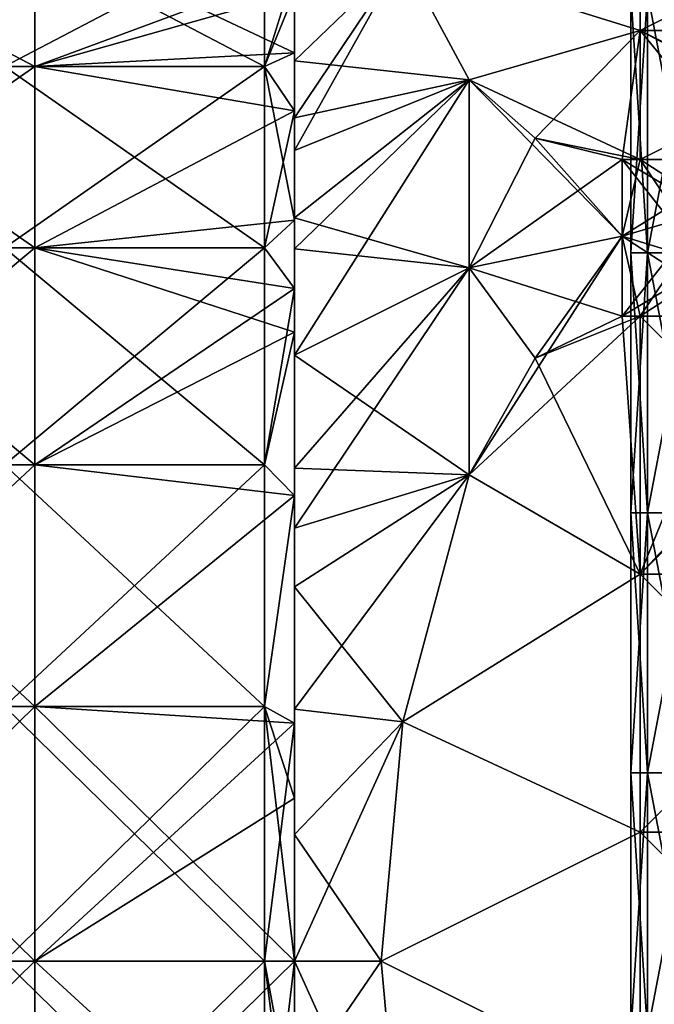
# Model space of a CAD drawing. Header units: millimetres. Extents: x -71 to 126, y -35 to 75.
# Tile 61 of 178: x -32.88 to -25.54, y -0.5 to 10.88. Entities that reach past the tile are written whole.
import ezdxf

# ---------------------------------------------------------------- set-up
doc = ezdxf.new("R2010")
doc.units = ezdxf.units.MM
doc.header["$LTSCALE"] = 52.536866
for name, color, linetype in [('356', 7, 'CONTINUOUS'), ('360', 7, 'CONTINUOUS'), ('361', 7, 'CONTINUOUS'), ('362', 7, 'CONTINUOUS'), ('363', 7, 'CONTINUOUS'), ('364', 7, 'CONTINUOUS'), ('366', 7, 'CONTINUOUS'), ('368', 7, 'CONTINUOUS'), ('369', 7, 'CONTINUOUS'), ('371', 7, 'CONTINUOUS'), ('372', 7, 'CONTINUOUS'), ('391', 7, 'CONTINUOUS'), ('392', 7, 'CONTINUOUS'), ('393', 7, 'CONTINUOUS'), ('397', 7, 'CONTINUOUS'), ('398', 7, 'CONTINUOUS'), ('399', 7, 'CONTINUOUS'), ('400', 7, 'CONTINUOUS'), ('401', 7, 'CONTINUOUS'), ('403', 7, 'CONTINUOUS'), ('405', 7, 'CONTINUOUS'), ('406', 7, 'CONTINUOUS'), ('6', 7, 'CONTINUOUS')]:
    doc.layers.add(name, color=color, linetype=linetype)

msp = doc.modelspace()

# ---------------------------------------------------------------- linework, layer by layer
at = {"layer": '356', "linetype": 'Continuous'}
for points in [[(-29.7, 10.494, -83.041), (-29.7, 11.45, -81.608), (-29.7, 11.47, -83.027), (-29.7, 10.494, -83.041)], [(-29.7, 10.494, -83.041), (-29.7, 11.47, -83.027), (-29.7, 11.326, -83.229), (-29.7, 10.494, -83.041)], [(-29.7, 10.494, -83.041), (-29.7, 11.326, -83.229), (-29.7, 10.404, -84.367), (-29.7, 10.494, -83.041)], [(-29.7, 11.187, -67.956), (-29.7, 9.826, -66.156), (-29.7, 11.326, -66.771), (-29.7, 11.187, -67.956)], [(-29.7, 9.826, -66.156), (-29.7, 9.745, -64.949), (-29.7, 11.326, -66.771), (-29.7, 9.826, -66.156)], [(-29.7, 9.826, -83.844), (-29.7, 10.494, -83.041), (-29.7, 10.404, -84.367), (-29.7, 9.826, -83.844)], [(-29.7, 9.367, -85.404), (-29.7, 9.826, -83.844), (-29.7, 10.404, -84.367), (-29.7, 9.367, -85.404)], [(-29.7, 7.773, -85.694), (-29.7, 9.826, -83.844), (-29.7, 8.589, -86.055), (-29.7, 7.773, -85.694)], [(-29.7, 8.589, -86.055), (-29.7, 9.826, -83.844), (-29.7, 9.367, -85.404), (-29.7, 8.589, -86.055)], [(-29.7, 9.826, -66.156), (-29.7, 8.561, -64.926), (-29.7, 9.745, -64.949), (-29.7, 9.826, -66.156)], [(-29.7, 9.745, -64.949), (-29.7, 8.561, -64.926), (-29.7, 9.367, -64.596), (-29.7, 9.745, -64.949)], [(-29.7, 9.367, -64.596), (-29.7, 8.561, -64.926), (-29.7, 8.229, -63.674), (-29.7, 9.367, -64.596)], [(-29.7, 7.267, -86.043), (-29.7, 7.773, -85.694), (-29.7, 8.589, -86.055), (-29.7, 7.267, -86.043)], [(-29.7, 7.267, -86.043), (-29.7, 8.589, -86.055), (-29.7, 7, -87.124), (-29.7, 7.267, -86.043)], [(-29.7, 8.561, -64.926), (-29.7, 7.773, -64.306), (-29.7, 8.229, -63.674), (-29.7, 8.561, -64.926)], [(-29.7, 7.773, -64.306), (-29.7, 7, -62.876), (-29.7, 8.229, -63.674), (-29.7, 7.773, -64.306)], [(-29.7, 7.773, -64.306), (-29.7, 5.379, -62.923), (-29.7, 7, -62.876), (-29.7, 7.773, -64.306)], [(-29.7, 5.379, -87.077), (-29.7, 7.267, -86.043), (-29.7, 5.695, -87.789), (-29.7, 5.379, -87.077)], [(-29.7, 7.267, -86.043), (-29.7, 7, -87.124), (-29.7, 5.695, -87.789), (-29.7, 7.267, -86.043)], [(-29.7, 5.379, -62.923), (-29.7, 5.002, -61.924), (-29.7, 7, -62.876), (-29.7, 5.379, -62.923)], [(-29.7, 4.326, -88.315), (-29.7, 5.379, -87.077), (-29.7, 5.695, -87.789), (-29.7, 4.326, -88.315)], [(-29.7, 2.75, -87.931), (-29.7, 5.379, -87.077), (-29.7, 2.911, -88.694), (-29.7, 2.75, -87.931)], [(-29.7, 2.911, -88.694), (-29.7, 5.379, -87.077), (-29.7, 4.326, -88.315), (-29.7, 2.911, -88.694)], [(-29.7, 5.379, -62.923), (-29.7, 2.75, -62.069), (-29.7, 5.002, -61.924), (-29.7, 5.379, -62.923)], [(-29.7, 2.75, -62.069), (-29.7, 3.424, -61.976), (-29.7, 5.002, -61.924), (-29.7, 2.75, -62.069)], [(-29.7, 5.002, -61.924), (-29.7, 3.424, -61.976), (-29.7, 4.326, -61.685), (-29.7, 5.002, -61.924)], [(-29.7, 4.326, -61.685), (-29.7, 3.424, -61.976), (-29.7, 2.911, -61.306), (-29.7, 4.326, -61.685)], [(-29.7, 2.75, -62.069), (-29.7, 1.882, -61.915), (-29.7, 3.424, -61.976), (-29.7, 2.75, -62.069)], [(-29.7, 3.424, -61.976), (-29.7, 1.882, -61.915), (-29.7, 2.911, -61.306), (-29.7, 3.424, -61.976)], [(-29.7, 1.464, -88.923), (-29.7, 2.75, -87.931), (-29.7, 2.911, -88.694), (-29.7, 1.464, -88.923)], [(-29.7, 2.911, -61.306), (-29.7, 1.882, -61.915), (-29.7, 1.464, -61.077), (-29.7, 2.911, -61.306)], [(-29.7, 0, -88.221), (-29.7, 2.75, -87.931), (-29.7, 0, -89), (-29.7, 0, -88.221)], [(-29.7, 0, -89), (-29.7, 2.75, -87.931), (-29.7, 1.464, -88.923), (-29.7, 0, -89)], [(-29.7, 1.882, -61.915), (-29.7, 0, -61.779), (-29.7, 1.464, -61.077), (-29.7, 1.882, -61.915)], [(-29.7, 1.464, -61.077), (-29.7, 0, -61.779), (-29.7, 0, -61), (-29.7, 1.464, -61.077)], [(-29.7, 0, -61.779), (-29.7, -1.882, -61.915), (-29.7, 0, -61), (-29.7, 0, -61.779)], [(-29.7, -2.75, -87.931), (-29.7, 0, -88.221), (-29.7, -1.464, -88.923), (-29.7, -2.75, -87.931)], [(-29.7, -1.464, -88.923), (-29.7, 0, -88.221), (-29.7, 0, -89), (-29.7, -1.464, -88.923)], [(-29.7, 0, -61), (-29.7, -1.882, -61.915), (-29.7, -1.464, -61.077), (-29.7, 0, -61)]]:
    msp.add_3dface(points, dxfattribs=at)
at = {"layer": '360', "linetype": 'Continuous'}
for points in [[(-25.914, 7.454, -90), (-25.706, 4.472, -90), (-26.92, 6.967, -90), (-25.914, 7.454, -90)], [(-25.706, 7.454, -90), (-25.706, 4.472, -90), (-25.914, 7.454, -90), (-25.706, 7.454, -90)], [(-24.489, 7.454, -90), (-22.703, 4.472, -90), (-25.706, 7.454, -90), (-24.489, 7.454, -90)], [(-25.706, 7.454, -90), (-22.703, 4.472, -90), (-25.706, 4.472, -90), (-25.706, 7.454, -90)], [(-26.92, 6.967, -90), (-25.706, 4.472, -90), (-27.682, 5.619, -90), (-26.92, 6.967, -90)], [(-27.682, 5.619, -90), (-25.706, 4.472, -90), (-28.448, 2.764, -90), (-27.682, 5.619, -90)], [(-25.706, 4.472, -90), (-25.706, 1.491, -90), (-28.448, 2.764, -90), (-25.706, 4.472, -90)], [(-22.703, 4.472, -90), (-22.703, 1.491, -90), (-25.706, 4.472, -90), (-22.703, 4.472, -90)], [(-25.706, 4.472, -90), (-22.703, 1.491, -90), (-25.706, 1.491, -90), (-25.706, 4.472, -90)], [(-28.448, 2.764, -90), (-25.706, 1.491, -90), (-28.7, 0, -90), (-28.448, 2.764, -90)], [(-25.706, 1.491, -90), (-25.706, -1.491, -90), (-28.7, 0, -90), (-25.706, 1.491, -90)], [(-22.703, 1.491, -90), (-22.703, -1.491, -90), (-25.706, 1.491, -90), (-22.703, 1.491, -90)], [(-25.706, 1.491, -90), (-22.703, -1.491, -90), (-25.706, -1.491, -90), (-25.706, 1.491, -90)], [(-28.7, 0, -90), (-25.706, -1.491, -90), (-28.448, -2.764, -90), (-28.7, 0, -90)]]:
    msp.add_3dface(points, dxfattribs=at)
at = {"layer": '361', "linetype": 'Continuous'}
for points in [[(-25.706, 12.245, -83.791), (-25.706, 10.754, -86.373), (-28.448, 11.608, -84.894), (-25.706, 12.245, -83.791)], [(-22.703, 12.245, -83.791), (-22.703, 10.754, -86.373), (-25.706, 12.245, -83.791), (-22.703, 12.245, -83.791)], [(-25.706, 12.245, -83.791), (-22.703, 10.754, -86.373), (-25.706, 10.754, -86.373), (-25.706, 12.245, -83.791)], [(-28.448, 11.608, -84.894), (-25.706, 10.754, -86.373), (-27.682, 10.181, -87.366), (-28.448, 11.608, -84.894)], [(-25.706, 10.754, -86.373), (-25.706, 9.263, -88.955), (-27.682, 10.181, -87.366), (-25.706, 10.754, -86.373)], [(-22.703, 10.754, -86.373), (-22.703, 9.263, -88.955), (-25.706, 10.754, -86.373), (-22.703, 10.754, -86.373)], [(-25.706, 10.754, -86.373), (-22.703, 9.263, -88.955), (-24.489, 9.263, -88.955), (-25.706, 10.754, -86.373)], [(-25.706, 9.263, -88.955), (-25.706, 10.754, -86.373), (-24.489, 9.263, -88.955), (-25.706, 9.263, -88.955)], [(-27.682, 10.181, -87.366), (-25.706, 9.263, -88.955), (-26.92, 9.507, -88.533), (-27.682, 10.181, -87.366)], [(-26.92, 9.507, -88.533), (-25.706, 9.263, -88.955), (-25.914, 9.263, -88.955), (-26.92, 9.507, -88.533)]]:
    msp.add_3dface(points, dxfattribs=at)
at = {"layer": '362', "linetype": 'Continuous'}
for points in [[(-25.706, 10.754, -63.627), (-25.706, 12.245, -66.209), (-28.448, 11.609, -65.107), (-25.706, 10.754, -63.627)], [(-22.703, 10.754, -63.627), (-22.703, 12.245, -66.209), (-25.706, 10.754, -63.627), (-22.703, 10.754, -63.627)], [(-25.706, 10.754, -63.627), (-22.703, 12.245, -66.209), (-25.706, 12.245, -66.209), (-25.706, 10.754, -63.627)], [(-27.682, 10.181, -62.634), (-25.706, 10.754, -63.627), (-28.448, 11.609, -65.107), (-27.682, 10.181, -62.634)], [(-26.92, 9.507, -61.467), (-25.706, 10.754, -63.627), (-27.682, 10.181, -62.634), (-26.92, 9.507, -61.467)], [(-25.914, 9.263, -61.045), (-25.706, 10.754, -63.627), (-26.92, 9.507, -61.467), (-25.914, 9.263, -61.045)], [(-25.706, 9.263, -61.045), (-25.706, 10.754, -63.627), (-25.914, 9.263, -61.045), (-25.706, 9.263, -61.045)], [(-24.489, 9.263, -61.045), (-22.703, 10.754, -63.627), (-25.706, 9.263, -61.045), (-24.489, 9.263, -61.045)], [(-25.706, 9.263, -61.045), (-22.703, 10.754, -63.627), (-25.706, 10.754, -63.627), (-25.706, 9.263, -61.045)]]:
    msp.add_3dface(points, dxfattribs=at)
at = {"layer": '363', "linetype": 'Continuous'}
for points in [[(-25.706, 4.472, -60), (-25.706, 7.454, -60), (-27.682, 5.619, -60), (-25.706, 4.472, -60)], [(-27.682, 5.619, -60), (-25.706, 7.454, -60), (-26.92, 6.967, -60), (-27.682, 5.619, -60)], [(-26.92, 6.967, -60), (-25.706, 7.454, -60), (-25.914, 7.454, -60), (-26.92, 6.967, -60)], [(-22.703, 4.472, -60), (-22.703, 7.454, -60), (-25.706, 4.472, -60), (-22.703, 4.472, -60)], [(-25.706, 4.472, -60), (-22.703, 7.454, -60), (-24.489, 7.454, -60), (-25.706, 4.472, -60)], [(-25.706, 7.454, -60), (-25.706, 4.472, -60), (-24.489, 7.454, -60), (-25.706, 7.454, -60)], [(-28.448, 2.764, -60), (-25.706, 4.472, -60), (-27.682, 5.619, -60), (-28.448, 2.764, -60)], [(-25.706, 1.491, -60), (-25.706, 4.472, -60), (-28.448, 2.764, -60), (-25.706, 1.491, -60)], [(-22.703, 1.491, -60), (-22.703, 4.472, -60), (-25.706, 1.491, -60), (-22.703, 1.491, -60)], [(-25.706, 1.491, -60), (-22.703, 4.472, -60), (-25.706, 4.472, -60), (-25.706, 1.491, -60)], [(-28.7, 0, -60), (-25.706, 1.491, -60), (-28.448, 2.764, -60), (-28.7, 0, -60)], [(-25.706, -1.491, -60), (-25.706, 1.491, -60), (-28.7, 0, -60), (-25.706, -1.491, -60)], [(-22.703, -1.491, -60), (-22.703, 1.491, -60), (-25.706, -1.491, -60), (-22.703, -1.491, -60)], [(-25.706, -1.491, -60), (-22.703, 1.491, -60), (-25.706, 1.491, -60), (-25.706, -1.491, -60)], [(-28.448, -2.764, -60), (-25.706, -1.491, -60), (-28.7, 0, -60), (-28.448, -2.764, -60)]]:
    msp.add_3dface(points, dxfattribs=at)
at = {"layer": '364', "linetype": 'Continuous'}
for points in [[(-25.706, 9.263, -88.955), (-24.489, 7.454, -90), (-25.914, 9.263, -88.955), (-25.706, 9.263, -88.955)], [(-25.914, 9.263, -88.955), (-24.489, 7.454, -90), (-25.914, 8.375, -89.506), (-25.914, 9.263, -88.955)], [(-24.489, 9.263, -61.045), (-25.706, 9.263, -61.045), (-25.914, 8.375, -60.494), (-24.489, 9.263, -61.045)], [(-25.706, 7.454, -60), (-24.489, 9.263, -61.045), (-25.914, 7.454, -60), (-25.706, 7.454, -60)], [(-25.914, 7.454, -60), (-24.489, 9.263, -61.045), (-25.914, 8.375, -60.494), (-25.914, 7.454, -60)], [(-25.706, 9.263, -61.045), (-25.914, 9.263, -61.045), (-25.914, 8.375, -60.494), (-25.706, 9.263, -61.045)], [(-24.489, 7.454, -90), (-25.706, 9.263, -88.955), (-24.489, 9.263, -88.955), (-24.489, 7.454, -90)], [(-24.489, 9.263, -61.045), (-25.706, 7.454, -60), (-24.489, 7.454, -60), (-24.489, 9.263, -61.045)], [(-24.489, 7.454, -90), (-25.706, 7.454, -90), (-25.914, 8.375, -89.506), (-24.489, 7.454, -90)], [(-25.706, 7.454, -90), (-25.914, 7.454, -90), (-25.914, 8.375, -89.506), (-25.706, 7.454, -90)]]:
    msp.add_3dface(points, dxfattribs=at)
at = {"layer": '366', "linetype": 'Continuous'}
for points in [[(-29.7, 10.404, -84.367), (-29.7, 11.326, -83.229), (-28.448, 11.608, -84.894), (-29.7, 10.404, -84.367)], [(-29.7, 10.404, -84.367), (-28.448, 11.608, -84.894), (-27.682, 10.181, -87.366), (-29.7, 10.404, -84.367)], [(-29.7, 9.367, -85.404), (-29.7, 10.404, -84.367), (-27.682, 10.181, -87.366), (-29.7, 9.367, -85.404)], [(-29.7, 8.589, -86.055), (-29.7, 9.367, -85.404), (-27.682, 10.181, -87.366), (-29.7, 8.589, -86.055)], [(-29.7, 8.589, -86.055), (-27.682, 10.181, -87.366), (-27.682, 8.009, -88.872), (-29.7, 8.589, -86.055)], [(-29.7, 7, -87.124), (-29.7, 8.589, -86.055), (-27.682, 8.009, -88.872), (-29.7, 7, -87.124)], [(-27.682, 5.619, -90), (-29.7, 7, -87.124), (-27.682, 8.009, -88.872), (-27.682, 5.619, -90)], [(-29.7, 5.695, -87.789), (-29.7, 7, -87.124), (-27.682, 5.619, -90), (-29.7, 5.695, -87.789)], [(-29.7, 4.326, -88.315), (-29.7, 5.695, -87.789), (-27.682, 5.619, -90), (-29.7, 4.326, -88.315)], [(-29.7, 4.326, -88.315), (-27.682, 5.619, -90), (-28.448, 2.764, -90), (-29.7, 4.326, -88.315)], [(-29.7, 2.911, -88.694), (-29.7, 4.326, -88.315), (-28.448, 2.764, -90), (-29.7, 2.911, -88.694)], [(-29.7, 1.464, -88.923), (-29.7, 2.911, -88.694), (-28.448, 2.764, -90), (-29.7, 1.464, -88.923)], [(-29.7, 1.464, -88.923), (-28.448, 2.764, -90), (-28.7, 0, -90), (-29.7, 1.464, -88.923)], [(-29.7, 0, -89), (-29.7, 1.464, -88.923), (-28.7, 0, -90), (-29.7, 0, -89)], [(-29.7, -1.464, -88.923), (-29.7, 0, -89), (-28.7, 0, -90), (-29.7, -1.464, -88.923)], [(-29.7, -1.464, -88.923), (-28.7, 0, -90), (-28.448, -2.764, -90), (-29.7, -1.464, -88.923)]]:
    msp.add_3dface(points, dxfattribs=at)
at = {"layer": '368', "linetype": 'Continuous'}
for points in [[(-29.7, 9.745, -64.949), (-29.7, 9.367, -64.596), (-28.448, 11.609, -65.107), (-29.7, 9.745, -64.949)], [(-29.7, 11.326, -66.771), (-29.7, 9.745, -64.949), (-28.448, 11.609, -65.107), (-29.7, 11.326, -66.771)], [(-29.7, 9.367, -64.596), (-27.682, 10.181, -62.634), (-28.448, 11.609, -65.107), (-29.7, 9.367, -64.596)], [(-29.7, 8.229, -63.674), (-29.7, 7, -62.876), (-27.682, 10.181, -62.634), (-29.7, 8.229, -63.674)], [(-27.682, 10.181, -62.634), (-29.7, 7, -62.876), (-27.682, 8.009, -61.128), (-27.682, 10.181, -62.634)], [(-29.7, 9.367, -64.596), (-29.7, 8.229, -63.674), (-27.682, 10.181, -62.634), (-29.7, 9.367, -64.596)], [(-29.7, 7, -62.876), (-29.7, 5.002, -61.924), (-27.682, 8.009, -61.128), (-29.7, 7, -62.876)], [(-29.7, 5.002, -61.924), (-27.682, 5.619, -60), (-27.682, 8.009, -61.128), (-29.7, 5.002, -61.924)], [(-29.7, 5.002, -61.924), (-29.7, 4.326, -61.685), (-27.682, 5.619, -60), (-29.7, 5.002, -61.924)], [(-29.7, 4.326, -61.685), (-29.7, 2.911, -61.306), (-27.682, 5.619, -60), (-29.7, 4.326, -61.685)], [(-29.7, 2.911, -61.306), (-28.448, 2.764, -60), (-27.682, 5.619, -60), (-29.7, 2.911, -61.306)], [(-29.7, 2.911, -61.306), (-29.7, 1.464, -61.077), (-28.448, 2.764, -60), (-29.7, 2.911, -61.306)], [(-29.7, 1.464, -61.077), (-28.7, 0, -60), (-28.448, 2.764, -60), (-29.7, 1.464, -61.077)], [(-29.7, 1.464, -61.077), (-29.7, 0, -61), (-28.7, 0, -60), (-29.7, 1.464, -61.077)], [(-29.7, 0, -61), (-29.7, -1.464, -61.077), (-28.7, 0, -60), (-29.7, 0, -61)], [(-29.7, -1.464, -61.077), (-28.448, -2.764, -60), (-28.7, 0, -60), (-29.7, -1.464, -61.077)]]:
    msp.add_3dface(points, dxfattribs=at)
at = {"layer": '369', "linetype": 'Continuous'}
for points in [[(-27.682, 10.181, -87.366), (-26.92, 9.507, -88.533), (-25.914, 8.375, -89.506), (-27.682, 10.181, -87.366)], [(-27.682, 10.181, -87.366), (-25.914, 8.375, -89.506), (-27.682, 8.009, -88.872), (-27.682, 10.181, -87.366)], [(-26.92, 9.507, -61.467), (-27.682, 10.181, -62.634), (-27.682, 8.009, -61.128), (-26.92, 9.507, -61.467)], [(-25.914, 9.263, -61.045), (-26.92, 9.507, -61.467), (-27.682, 8.009, -61.128), (-25.914, 9.263, -61.045)], [(-26.92, 9.507, -88.533), (-25.914, 9.263, -88.955), (-25.914, 8.375, -89.506), (-26.92, 9.507, -88.533)], [(-25.914, 8.375, -60.494), (-25.914, 9.263, -61.045), (-27.682, 8.009, -61.128), (-25.914, 8.375, -60.494)], [(-25.914, 8.375, -89.506), (-25.914, 7.454, -90), (-27.682, 8.009, -88.872), (-25.914, 8.375, -89.506)], [(-27.682, 5.619, -60), (-26.92, 6.967, -60), (-25.914, 8.375, -60.494), (-27.682, 5.619, -60)], [(-27.682, 5.619, -60), (-25.914, 8.375, -60.494), (-27.682, 8.009, -61.128), (-27.682, 5.619, -60)], [(-26.92, 6.967, -60), (-25.914, 7.454, -60), (-25.914, 8.375, -60.494), (-26.92, 6.967, -60)], [(-25.914, 7.454, -90), (-26.92, 6.967, -90), (-27.682, 8.009, -88.872), (-25.914, 7.454, -90)], [(-26.92, 6.967, -90), (-27.682, 5.619, -90), (-27.682, 8.009, -88.872), (-26.92, 6.967, -90)]]:
    msp.add_3dface(points, dxfattribs=at)
at = {"layer": '371', "linetype": 'Continuous'}
for points in [[(-32.7, 10.336, -66.757), (-32.7, 11.911, -69.264), (-35.703, 10.336, -66.757), (-32.7, 10.336, -66.757)], [(-32.7, 11.911, -69.264), (-35.703, 11.911, -69.264), (-35.703, 10.336, -66.757), (-32.7, 11.911, -69.264)], [(-32.7, 11.911, -80.736), (-32.7, 10.336, -83.243), (-35.703, 11.911, -80.736), (-32.7, 11.911, -80.736)], [(-32.7, 10.336, -83.243), (-35.703, 10.336, -83.243), (-35.703, 11.911, -80.736), (-32.7, 10.336, -83.243)], [(-32.7, 11.911, -69.264), (-32.7, 10.336, -66.757), (-29.7, 11.45, -68.392), (-32.7, 11.911, -69.264)], [(-32.7, 10.336, -83.243), (-32.7, 11.911, -80.736), (-29.7, 10.494, -83.041), (-32.7, 10.336, -83.243)], [(-29.7, 10.494, -83.041), (-32.7, 11.911, -80.736), (-29.7, 11.45, -81.608), (-29.7, 10.494, -83.041)], [(-29.7, 11.45, -68.392), (-32.7, 10.336, -66.757), (-29.7, 11.187, -67.956), (-29.7, 11.45, -68.392)], [(-29.7, 11.187, -67.956), (-32.7, 10.336, -66.757), (-29.7, 9.826, -66.156), (-29.7, 11.187, -67.956)], [(-29.7, 9.826, -83.844), (-32.7, 10.336, -83.243), (-29.7, 10.494, -83.041), (-29.7, 9.826, -83.844)], [(-32.7, 8.243, -64.664), (-32.7, 10.336, -66.757), (-35.703, 8.243, -64.664), (-32.7, 8.243, -64.664)], [(-32.7, 10.336, -66.757), (-35.703, 10.336, -66.757), (-35.703, 8.243, -64.664), (-32.7, 10.336, -66.757)], [(-32.7, 10.336, -83.243), (-32.7, 8.243, -85.336), (-35.703, 10.336, -83.243), (-32.7, 10.336, -83.243)], [(-32.7, 8.243, -85.336), (-35.703, 8.243, -85.336), (-35.703, 10.336, -83.243), (-32.7, 8.243, -85.336)], [(-32.7, 10.336, -66.757), (-32.7, 8.243, -64.664), (-29.7, 9.826, -66.156), (-32.7, 10.336, -66.757)], [(-32.7, 8.243, -85.336), (-32.7, 10.336, -83.243), (-29.7, 9.826, -83.844), (-32.7, 8.243, -85.336)], [(-29.7, 9.826, -66.156), (-32.7, 8.243, -64.664), (-29.7, 8.561, -64.926), (-29.7, 9.826, -66.156)], [(-29.7, 7.773, -85.694), (-32.7, 8.243, -85.336), (-29.7, 9.826, -83.844), (-29.7, 7.773, -85.694)], [(-29.7, 8.561, -64.926), (-32.7, 8.243, -64.664), (-29.7, 7.773, -64.306), (-29.7, 8.561, -64.926)], [(-32.7, 5.736, -63.089), (-32.7, 8.243, -64.664), (-35.703, 5.736, -63.089), (-32.7, 5.736, -63.089)], [(-32.7, 8.243, -64.664), (-35.703, 8.243, -64.664), (-35.703, 5.736, -63.089), (-32.7, 8.243, -64.664)], [(-32.7, 8.243, -85.336), (-32.7, 5.736, -86.911), (-35.703, 8.243, -85.336), (-32.7, 8.243, -85.336)], [(-32.7, 5.736, -86.911), (-35.703, 5.736, -86.911), (-35.703, 8.243, -85.336), (-32.7, 5.736, -86.911)], [(-32.7, 8.243, -64.664), (-32.7, 5.736, -63.089), (-29.7, 7.773, -64.306), (-32.7, 8.243, -64.664)], [(-32.7, 5.736, -86.911), (-32.7, 8.243, -85.336), (-29.7, 7.267, -86.043), (-32.7, 5.736, -86.911)], [(-29.7, 7.267, -86.043), (-32.7, 8.243, -85.336), (-29.7, 7.773, -85.694), (-29.7, 7.267, -86.043)], [(-29.7, 7.773, -64.306), (-32.7, 5.736, -63.089), (-29.7, 5.379, -62.923), (-29.7, 7.773, -64.306)], [(-29.7, 5.379, -87.077), (-32.7, 5.736, -86.911), (-29.7, 7.267, -86.043), (-29.7, 5.379, -87.077)], [(-32.7, 2.942, -62.111), (-32.7, 5.736, -63.089), (-35.703, 2.942, -62.111), (-32.7, 2.942, -62.111)], [(-32.7, 5.736, -63.089), (-35.703, 5.736, -63.089), (-35.703, 2.942, -62.111), (-32.7, 5.736, -63.089)], [(-32.7, 5.736, -86.911), (-32.7, 2.942, -87.889), (-35.703, 5.736, -86.911), (-32.7, 5.736, -86.911)], [(-32.7, 2.942, -87.889), (-35.703, 2.942, -87.889), (-35.703, 5.736, -86.911), (-32.7, 2.942, -87.889)], [(-32.7, 5.736, -63.089), (-32.7, 2.942, -62.111), (-29.7, 5.379, -62.923), (-32.7, 5.736, -63.089)], [(-32.7, 2.942, -87.889), (-32.7, 5.736, -86.911), (-29.7, 5.379, -87.077), (-32.7, 2.942, -87.889)], [(-29.7, 5.379, -62.923), (-32.7, 2.942, -62.111), (-29.7, 2.75, -62.069), (-29.7, 5.379, -62.923)], [(-29.7, 2.75, -87.931), (-32.7, 2.942, -87.889), (-29.7, 5.379, -87.077), (-29.7, 2.75, -87.931)], [(-32.7, 0, -61.779), (-32.7, 2.942, -62.111), (-35.703, 0, -61.779), (-32.7, 0, -61.779)], [(-32.7, 2.942, -62.111), (-35.703, 2.942, -62.111), (-35.703, 0, -61.779), (-32.7, 2.942, -62.111)], [(-32.7, 2.942, -87.889), (-32.7, 0, -88.221), (-35.703, 2.942, -87.889), (-32.7, 2.942, -87.889)], [(-32.7, 0, -88.221), (-35.703, 0, -88.221), (-35.703, 2.942, -87.889), (-32.7, 0, -88.221)], [(-32.7, 2.942, -62.111), (-32.7, 0, -61.779), (-29.7, 2.75, -62.069), (-32.7, 2.942, -62.111)], [(-32.7, 0, -88.221), (-32.7, 2.942, -87.889), (-29.7, 0, -88.221), (-32.7, 0, -88.221)], [(-29.7, 0, -88.221), (-32.7, 2.942, -87.889), (-29.7, 2.75, -87.931), (-29.7, 0, -88.221)], [(-29.7, 2.75, -62.069), (-32.7, 0, -61.779), (-29.7, 1.882, -61.915), (-29.7, 2.75, -62.069)], [(-32.7, 0, -61.779), (-29.7, 0, -61.779), (-29.7, 1.882, -61.915), (-32.7, 0, -61.779)]]:
    msp.add_3dface(points, dxfattribs=at)
at = {"layer": '372', "linetype": 'Continuous'}
for points in [[(-32.7, 0, -61.779), (-35.703, 0, -61.779), (-35.703, -2.942, -62.111), (-32.7, 0, -61.779)], [(-32.7, -2.942, -62.111), (-32.7, 0, -61.779), (-35.703, -2.942, -62.111), (-32.7, -2.942, -62.111)], [(-35.703, 0, -88.221), (-32.7, 0, -88.221), (-32.7, -2.942, -87.889), (-35.703, 0, -88.221)], [(-35.703, 0, -88.221), (-32.7, -2.942, -87.889), (-35.703, -2.942, -87.889), (-35.703, 0, -88.221)], [(-29.7, 0, -61.779), (-32.7, 0, -61.779), (-32.7, -2.942, -62.111), (-29.7, 0, -61.779)], [(-29.7, 0, -61.779), (-32.7, -2.942, -62.111), (-29.7, -1.882, -61.915), (-29.7, 0, -61.779)], [(-32.7, 0, -88.221), (-29.7, 0, -88.221), (-29.7, -2.75, -87.931), (-32.7, 0, -88.221)], [(-32.7, -2.942, -87.889), (-32.7, 0, -88.221), (-29.7, -2.75, -87.931), (-32.7, -2.942, -87.889)]]:
    msp.add_3dface(points, dxfattribs=at)
at = {"layer": '391', "linetype": 'Continuous'}
for points in [[(-30.047, 10.336, 83.243), (-30.047, 11.911, 80.736), (-33.05, 10.336, 83.243), (-30.047, 10.336, 83.243)], [(-30.047, 11.911, 80.736), (-33.05, 11.911, 80.736), (-33.05, 10.336, 83.243), (-30.047, 11.911, 80.736)], [(-30.047, 11.911, 69.264), (-30.047, 10.336, 66.757), (-33.05, 11.911, 69.264), (-30.047, 11.911, 69.264)], [(-30.047, 10.336, 66.757), (-33.05, 10.336, 66.757), (-33.05, 11.911, 69.264), (-30.047, 10.336, 66.757)], [(-30.047, 11.911, 69.264), (-29.7, 11.187, 67.956), (-30.047, 10.336, 66.757), (-30.047, 11.911, 69.264)], [(-30.047, 10.336, 83.243), (-29.7, 11.45, 81.608), (-30.047, 11.911, 80.736), (-30.047, 10.336, 83.243)], [(-29.7, 10.494, 83.041), (-29.7, 11.45, 81.608), (-30.047, 10.336, 83.243), (-29.7, 10.494, 83.041)], [(-29.7, 11.187, 67.956), (-29.7, 9.826, 66.156), (-30.047, 10.336, 66.757), (-29.7, 11.187, 67.956)], [(-29.7, 9.826, 83.844), (-29.7, 10.494, 83.041), (-30.047, 10.336, 83.243), (-29.7, 9.826, 83.844)], [(-30.047, 8.243, 85.336), (-30.047, 10.336, 83.243), (-33.05, 8.243, 85.336), (-30.047, 8.243, 85.336)], [(-30.047, 10.336, 83.243), (-33.05, 10.336, 83.243), (-33.05, 8.243, 85.336), (-30.047, 10.336, 83.243)], [(-30.047, 10.336, 66.757), (-30.047, 8.243, 64.664), (-33.05, 10.336, 66.757), (-30.047, 10.336, 66.757)], [(-30.047, 8.243, 64.664), (-33.05, 8.243, 64.664), (-33.05, 10.336, 66.757), (-30.047, 8.243, 64.664)], [(-29.7, 9.826, 66.156), (-29.7, 8.561, 64.926), (-30.047, 10.336, 66.757), (-29.7, 9.826, 66.156)], [(-30.047, 10.336, 66.757), (-29.7, 8.561, 64.926), (-30.047, 8.243, 64.664), (-30.047, 10.336, 66.757)], [(-30.047, 8.243, 85.336), (-29.7, 9.826, 83.844), (-30.047, 10.336, 83.243), (-30.047, 8.243, 85.336)], [(-29.7, 7.773, 85.694), (-29.7, 9.826, 83.844), (-30.047, 8.243, 85.336), (-29.7, 7.773, 85.694)], [(-29.7, 8.561, 64.926), (-29.7, 7.773, 64.306), (-30.047, 8.243, 64.664), (-29.7, 8.561, 64.926)], [(-30.047, 5.736, 86.911), (-30.047, 8.243, 85.336), (-33.05, 5.736, 86.911), (-30.047, 5.736, 86.911)], [(-30.047, 8.243, 85.336), (-33.05, 8.243, 85.336), (-33.05, 5.736, 86.911), (-30.047, 8.243, 85.336)], [(-30.047, 8.243, 64.664), (-30.047, 5.736, 63.089), (-33.05, 8.243, 64.664), (-30.047, 8.243, 64.664)], [(-30.047, 5.736, 63.089), (-33.05, 5.736, 63.089), (-33.05, 8.243, 64.664), (-30.047, 5.736, 63.089)], [(-30.047, 8.243, 64.664), (-29.7, 7.773, 64.306), (-30.047, 5.736, 63.089), (-30.047, 8.243, 64.664)], [(-30.047, 5.736, 86.911), (-29.7, 7.773, 85.694), (-30.047, 8.243, 85.336), (-30.047, 5.736, 86.911)], [(-29.7, 7.773, 64.306), (-29.7, 5.379, 62.923), (-30.047, 5.736, 63.089), (-29.7, 7.773, 64.306)], [(-29.7, 7.267, 86.043), (-29.7, 7.773, 85.694), (-30.047, 5.736, 86.911), (-29.7, 7.267, 86.043)], [(-29.7, 5.379, 87.077), (-29.7, 7.267, 86.043), (-30.047, 5.736, 86.911), (-29.7, 5.379, 87.077)], [(-30.047, 2.942, 87.889), (-30.047, 5.736, 86.911), (-33.05, 2.942, 87.889), (-30.047, 2.942, 87.889)], [(-30.047, 5.736, 86.911), (-33.05, 5.736, 86.911), (-33.05, 2.942, 87.889), (-30.047, 5.736, 86.911)], [(-30.047, 5.736, 63.089), (-30.047, 2.942, 62.111), (-33.05, 5.736, 63.089), (-30.047, 5.736, 63.089)], [(-30.047, 2.942, 62.111), (-33.05, 2.942, 62.111), (-33.05, 5.736, 63.089), (-30.047, 2.942, 62.111)], [(-30.047, 5.736, 63.089), (-29.7, 5.379, 62.923), (-30.047, 2.942, 62.111), (-30.047, 5.736, 63.089)], [(-30.047, 2.942, 87.889), (-29.7, 5.379, 87.077), (-30.047, 5.736, 86.911), (-30.047, 2.942, 87.889)], [(-29.7, 5.379, 62.923), (-29.7, 2.75, 62.069), (-30.047, 2.942, 62.111), (-29.7, 5.379, 62.923)], [(-29.7, 2.75, 87.931), (-29.7, 5.379, 87.077), (-30.047, 2.942, 87.889), (-29.7, 2.75, 87.931)], [(-30.047, 0, 88.221), (-30.047, 2.942, 87.889), (-33.05, 0, 88.221), (-30.047, 0, 88.221)], [(-30.047, 2.942, 87.889), (-33.05, 2.942, 87.889), (-33.05, 0, 88.221), (-30.047, 2.942, 87.889)], [(-30.047, 2.942, 62.111), (-30.047, 0, 61.779), (-33.05, 2.942, 62.111), (-30.047, 2.942, 62.111)], [(-30.047, 0, 61.779), (-33.05, 0, 61.779), (-33.05, 2.942, 62.111), (-30.047, 0, 61.779)], [(-29.7, 1.882, 61.915), (-29.7, 0, 61.779), (-30.047, 2.942, 62.111), (-29.7, 1.882, 61.915)], [(-30.047, 2.942, 62.111), (-29.7, 0, 61.779), (-30.047, 0, 61.779), (-30.047, 2.942, 62.111)], [(-29.7, 2.75, 62.069), (-29.7, 1.882, 61.915), (-30.047, 2.942, 62.111), (-29.7, 2.75, 62.069)], [(-30.047, 0, 88.221), (-29.7, 2.75, 87.931), (-30.047, 2.942, 87.889), (-30.047, 0, 88.221)], [(-29.7, 0, 88.221), (-29.7, 2.75, 87.931), (-30.047, 0, 88.221), (-29.7, 0, 88.221)]]:
    msp.add_3dface(points, dxfattribs=at)
at = {"layer": '392', "linetype": 'Continuous'}
for points in [[(-30.047, 0, 88.221), (-33.05, 0, 88.221), (-33.05, -2.942, 87.889), (-30.047, 0, 88.221)], [(-30.047, -2.942, 87.889), (-30.047, 0, 88.221), (-33.05, -2.942, 87.889), (-30.047, -2.942, 87.889)], [(-33.05, 0, 61.779), (-30.047, 0, 61.779), (-30.047, -2.942, 62.111), (-33.05, 0, 61.779)], [(-33.05, 0, 61.779), (-30.047, -2.942, 62.111), (-33.05, -2.942, 62.111), (-33.05, 0, 61.779)], [(-30.047, 0, 61.779), (-29.7, 0, 61.779), (-29.7, -1.882, 61.915), (-30.047, 0, 61.779)], [(-29.7, 0, 88.221), (-30.047, 0, 88.221), (-30.047, -2.942, 87.889), (-29.7, 0, 88.221)], [(-29.7, -2.75, 87.931), (-29.7, 0, 88.221), (-30.047, -2.942, 87.889), (-29.7, -2.75, 87.931)], [(-29.7, -2.75, 62.069), (-30.047, 0, 61.779), (-29.7, -1.882, 61.915), (-29.7, -2.75, 62.069)], [(-30.047, 0, 61.779), (-29.7, -2.75, 62.069), (-30.047, -2.942, 62.111), (-30.047, 0, 61.779)]]:
    msp.add_3dface(points, dxfattribs=at)
at = {"layer": '393', "linetype": 'Continuous'}
for points in [[(-29.7, 11.45, 81.608), (-29.7, 10.494, 83.041), (-29.7, 11.47, 83.027), (-29.7, 11.45, 81.608)], [(-29.7, 11.47, 83.027), (-29.7, 10.494, 83.041), (-29.7, 11.326, 83.229), (-29.7, 11.47, 83.027)], [(-29.7, 9.745, 64.949), (-29.7, 11.187, 67.956), (-29.7, 11.326, 66.771), (-29.7, 9.745, 64.949)], [(-29.7, 11.326, 83.229), (-29.7, 10.494, 83.041), (-29.7, 10.404, 84.367), (-29.7, 11.326, 83.229)], [(-29.7, 9.826, 66.156), (-29.7, 11.187, 67.956), (-29.7, 9.745, 64.949), (-29.7, 9.826, 66.156)], [(-29.7, 10.494, 83.041), (-29.7, 9.826, 83.844), (-29.7, 10.404, 84.367), (-29.7, 10.494, 83.041)], [(-29.7, 10.404, 84.367), (-29.7, 9.826, 83.844), (-29.7, 9.367, 85.404), (-29.7, 10.404, 84.367)], [(-29.7, 8.561, 64.926), (-29.7, 9.826, 66.156), (-29.7, 9.745, 64.949), (-29.7, 8.561, 64.926)], [(-29.7, 9.826, 83.844), (-29.7, 7.773, 85.694), (-29.7, 9.367, 85.404), (-29.7, 9.826, 83.844)], [(-29.7, 9.367, 64.596), (-29.7, 8.561, 64.926), (-29.7, 9.745, 64.949), (-29.7, 9.367, 64.596)], [(-29.7, 8.229, 63.674), (-29.7, 8.561, 64.926), (-29.7, 9.367, 64.596), (-29.7, 8.229, 63.674)], [(-29.7, 9.367, 85.404), (-29.7, 7.773, 85.694), (-29.7, 8.589, 86.055), (-29.7, 9.367, 85.404)], [(-29.7, 7.773, 85.694), (-29.7, 7.267, 86.043), (-29.7, 8.589, 86.055), (-29.7, 7.773, 85.694)], [(-29.7, 8.589, 86.055), (-29.7, 7.267, 86.043), (-29.7, 7, 87.124), (-29.7, 8.589, 86.055)], [(-29.7, 7.773, 64.306), (-29.7, 8.561, 64.926), (-29.7, 8.229, 63.674), (-29.7, 7.773, 64.306)], [(-29.7, 7, 62.876), (-29.7, 7.773, 64.306), (-29.7, 8.229, 63.674), (-29.7, 7, 62.876)], [(-29.7, 5.379, 62.923), (-29.7, 7.773, 64.306), (-29.7, 7, 62.876), (-29.7, 5.379, 62.923)], [(-29.7, 7.267, 86.043), (-29.7, 5.379, 87.077), (-29.7, 7, 87.124), (-29.7, 7.267, 86.043)], [(-29.7, 5.002, 61.924), (-29.7, 5.379, 62.923), (-29.7, 7, 62.876), (-29.7, 5.002, 61.924)], [(-29.7, 7, 87.124), (-29.7, 5.379, 87.077), (-29.7, 5.695, 87.789), (-29.7, 7, 87.124)], [(-29.7, 5.695, 87.789), (-29.7, 5.379, 87.077), (-29.7, 4.326, 88.315), (-29.7, 5.695, 87.789)], [(-29.7, 2.75, 62.069), (-29.7, 5.379, 62.923), (-29.7, 3.424, 61.976), (-29.7, 2.75, 62.069)], [(-29.7, 5.379, 62.923), (-29.7, 5.002, 61.924), (-29.7, 3.424, 61.976), (-29.7, 5.379, 62.923)], [(-29.7, 5.379, 87.077), (-29.7, 2.75, 87.931), (-29.7, 4.326, 88.315), (-29.7, 5.379, 87.077)], [(-29.7, 5.002, 61.924), (-29.7, 4.326, 61.685), (-29.7, 3.424, 61.976), (-29.7, 5.002, 61.924)], [(-29.7, 4.326, 88.315), (-29.7, 2.75, 87.931), (-29.7, 2.911, 88.694), (-29.7, 4.326, 88.315)], [(-29.7, 4.326, 61.685), (-29.7, 2.911, 61.306), (-29.7, 3.424, 61.976), (-29.7, 4.326, 61.685)], [(-29.7, 1.882, 61.915), (-29.7, 2.75, 62.069), (-29.7, 3.424, 61.976), (-29.7, 1.882, 61.915)], [(-29.7, 2.911, 61.306), (-29.7, 1.882, 61.915), (-29.7, 3.424, 61.976), (-29.7, 2.911, 61.306)], [(-29.7, 1.464, 61.077), (-29.7, 1.882, 61.915), (-29.7, 2.911, 61.306), (-29.7, 1.464, 61.077)], [(-29.7, 2.911, 88.694), (-29.7, 2.75, 87.931), (-29.7, 1.464, 88.923), (-29.7, 2.911, 88.694)], [(-29.7, 2.75, 87.931), (-29.7, 0, 88.221), (-29.7, 1.464, 88.923), (-29.7, 2.75, 87.931)], [(-29.7, 0, 61.779), (-29.7, 1.882, 61.915), (-29.7, 0, 61), (-29.7, 0, 61.779)], [(-29.7, 0, 61), (-29.7, 1.882, 61.915), (-29.7, 1.464, 61.077), (-29.7, 0, 61)], [(-29.7, 1.464, 88.923), (-29.7, 0, 88.221), (-29.7, 0, 89), (-29.7, 1.464, 88.923)], [(-29.7, -1.882, 61.915), (-29.7, 0, 61.779), (-29.7, -1.464, 61.077), (-29.7, -1.882, 61.915)], [(-29.7, -1.464, 61.077), (-29.7, 0, 61.779), (-29.7, 0, 61), (-29.7, -1.464, 61.077)], [(-29.7, 0, 88.221), (-29.7, -2.75, 87.931), (-29.7, 0, 89), (-29.7, 0, 88.221)], [(-29.7, 0, 89), (-29.7, -2.75, 87.931), (-29.7, -1.464, 88.923), (-29.7, 0, 89)]]:
    msp.add_3dface(points, dxfattribs=at)
at = {"layer": '397', "linetype": 'Continuous'}
for points in [[(-25.706, 4.472, 90), (-25.706, 7.454, 90), (-27.682, 5.619, 90), (-25.706, 4.472, 90)], [(-27.682, 5.619, 90), (-25.706, 7.454, 90), (-26.92, 6.967, 90), (-27.682, 5.619, 90)], [(-25.706, 7.454, 90), (-25.914, 7.454, 90), (-26.92, 6.967, 90), (-25.706, 7.454, 90)], [(-22.703, 4.472, 90), (-22.703, 7.454, 90), (-25.706, 4.472, 90), (-22.703, 4.472, 90)], [(-22.703, 7.454, 90), (-22.914, 7.454, 90), (-25.706, 4.472, 90), (-22.703, 7.454, 90)], [(-25.706, 4.472, 90), (-22.914, 7.454, 90), (-25.706, 7.454, 90), (-25.706, 4.472, 90)], [(-28.448, 2.764, 90), (-25.706, 4.472, 90), (-27.682, 5.619, 90), (-28.448, 2.764, 90)], [(-25.706, 1.491, 90), (-25.706, 4.472, 90), (-28.448, 2.764, 90), (-25.706, 1.491, 90)], [(-22.703, 1.491, 90), (-22.703, 4.472, 90), (-25.706, 1.491, 90), (-22.703, 1.491, 90)], [(-25.706, 1.491, 90), (-22.703, 4.472, 90), (-25.706, 4.472, 90), (-25.706, 1.491, 90)], [(-28.7, 0, 90), (-25.706, 1.491, 90), (-28.448, 2.764, 90), (-28.7, 0, 90)], [(-25.706, -1.491, 90), (-25.706, 1.491, 90), (-28.7, 0, 90), (-25.706, -1.491, 90)], [(-22.703, -1.491, 90), (-22.703, 1.491, 90), (-25.706, -1.491, 90), (-22.703, -1.491, 90)], [(-25.706, -1.491, 90), (-22.703, 1.491, 90), (-25.706, 1.491, 90), (-25.706, -1.491, 90)], [(-28.448, -2.764, 90), (-25.706, -1.491, 90), (-28.7, 0, 90), (-28.448, -2.764, 90)]]:
    msp.add_3dface(points, dxfattribs=at)
at = {"layer": '398', "linetype": 'Continuous'}
for points in [[(-25.706, 10.754, 86.373), (-25.706, 12.245, 83.791), (-28.448, 11.608, 84.894), (-25.706, 10.754, 86.373)], [(-22.703, 10.754, 86.373), (-22.703, 12.245, 83.791), (-25.706, 10.754, 86.373), (-22.703, 10.754, 86.373)], [(-25.706, 10.754, 86.373), (-22.703, 12.245, 83.791), (-25.706, 12.245, 83.791), (-25.706, 10.754, 86.373)], [(-27.682, 10.181, 87.366), (-25.706, 10.754, 86.373), (-28.448, 11.608, 84.894), (-27.682, 10.181, 87.366)], [(-26.92, 9.507, 88.533), (-25.706, 10.754, 86.373), (-27.682, 10.181, 87.366), (-26.92, 9.507, 88.533)], [(-25.914, 9.263, 88.955), (-25.706, 10.754, 86.373), (-26.92, 9.507, 88.533), (-25.914, 9.263, 88.955)], [(-25.706, 9.263, 88.955), (-25.706, 10.754, 86.373), (-25.914, 9.263, 88.955), (-25.706, 9.263, 88.955)], [(-22.914, 9.263, 88.955), (-22.703, 10.754, 86.373), (-25.706, 9.263, 88.955), (-22.914, 9.263, 88.955)], [(-25.706, 9.263, 88.955), (-22.703, 10.754, 86.373), (-25.706, 10.754, 86.373), (-25.706, 9.263, 88.955)]]:
    msp.add_3dface(points, dxfattribs=at)
at = {"layer": '399', "linetype": 'Continuous'}
for points in [[(-25.706, 12.245, 66.209), (-25.706, 10.754, 63.627), (-28.448, 11.609, 65.107), (-25.706, 12.245, 66.209)], [(-22.703, 12.245, 66.209), (-22.703, 10.754, 63.627), (-25.706, 12.245, 66.209), (-22.703, 12.245, 66.209)], [(-25.706, 12.245, 66.209), (-22.703, 10.754, 63.627), (-25.706, 10.754, 63.627), (-25.706, 12.245, 66.209)], [(-28.448, 11.609, 65.107), (-25.706, 10.754, 63.627), (-27.682, 10.181, 62.634), (-28.448, 11.609, 65.107)], [(-25.706, 10.754, 63.627), (-25.706, 9.263, 61.045), (-27.682, 10.181, 62.634), (-25.706, 10.754, 63.627)], [(-22.703, 10.754, 63.627), (-22.703, 9.263, 61.045), (-25.706, 10.754, 63.627), (-22.703, 10.754, 63.627)], [(-22.703, 9.263, 61.045), (-22.914, 9.263, 61.045), (-25.706, 10.754, 63.627), (-22.703, 9.263, 61.045)], [(-25.706, 10.754, 63.627), (-22.914, 9.263, 61.045), (-25.706, 9.263, 61.045), (-25.706, 10.754, 63.627)], [(-27.682, 10.181, 62.634), (-25.706, 9.263, 61.045), (-26.92, 9.507, 61.467), (-27.682, 10.181, 62.634)], [(-25.706, 9.263, 61.045), (-25.914, 9.263, 61.045), (-26.92, 9.507, 61.467), (-25.706, 9.263, 61.045)]]:
    msp.add_3dface(points, dxfattribs=at)
at = {"layer": '400', "linetype": 'Continuous'}
for points in [[(-25.914, 7.454, 60), (-25.706, 4.472, 60), (-26.92, 6.967, 60), (-25.914, 7.454, 60)], [(-25.706, 7.454, 60), (-25.706, 4.472, 60), (-25.914, 7.454, 60), (-25.706, 7.454, 60)], [(-22.914, 7.454, 60), (-22.703, 4.472, 60), (-25.706, 7.454, 60), (-22.914, 7.454, 60)], [(-25.706, 7.454, 60), (-22.703, 4.472, 60), (-25.706, 4.472, 60), (-25.706, 7.454, 60)], [(-26.92, 6.967, 60), (-25.706, 4.472, 60), (-27.682, 5.619, 60), (-26.92, 6.967, 60)], [(-27.682, 5.619, 60), (-25.706, 4.472, 60), (-28.448, 2.764, 60), (-27.682, 5.619, 60)], [(-25.706, 4.472, 60), (-25.706, 1.491, 60), (-28.448, 2.764, 60), (-25.706, 4.472, 60)], [(-22.703, 4.472, 60), (-22.703, 1.491, 60), (-25.706, 4.472, 60), (-22.703, 4.472, 60)], [(-25.706, 4.472, 60), (-22.703, 1.491, 60), (-25.706, 1.491, 60), (-25.706, 4.472, 60)], [(-28.448, 2.764, 60), (-25.706, 1.491, 60), (-28.7, 0, 60), (-28.448, 2.764, 60)], [(-25.706, 1.491, 60), (-25.706, -1.491, 60), (-28.7, 0, 60), (-25.706, 1.491, 60)], [(-22.703, 1.491, 60), (-22.703, -1.491, 60), (-25.706, 1.491, 60), (-22.703, 1.491, 60)], [(-25.706, 1.491, 60), (-22.703, -1.491, 60), (-25.706, -1.491, 60), (-25.706, 1.491, 60)], [(-28.7, 0, 60), (-25.706, -1.491, 60), (-28.448, -2.764, 60), (-28.7, 0, 60)]]:
    msp.add_3dface(points, dxfattribs=at)
at = {"layer": '401', "linetype": 'Continuous'}
for points in [[(-25.914, 7.454, 90), (-25.706, 7.454, 90), (-22.914, 9.263, 88.955), (-25.914, 7.454, 90)], [(-25.914, 7.454, 90), (-22.914, 9.263, 88.955), (-25.914, 8.375, 89.506), (-25.914, 7.454, 90)], [(-22.914, 9.263, 88.955), (-25.706, 9.263, 88.955), (-25.914, 8.375, 89.506), (-22.914, 9.263, 88.955)], [(-25.706, 9.263, 88.955), (-25.914, 9.263, 88.955), (-25.914, 8.375, 89.506), (-25.706, 9.263, 88.955)], [(-25.914, 9.263, 61.045), (-25.706, 9.263, 61.045), (-22.914, 7.454, 60), (-25.914, 9.263, 61.045)], [(-25.914, 9.263, 61.045), (-22.914, 7.454, 60), (-25.914, 8.375, 60.494), (-25.914, 9.263, 61.045)], [(-25.706, 7.454, 90), (-22.914, 7.454, 90), (-22.914, 9.263, 88.955), (-25.706, 7.454, 90)], [(-25.706, 9.263, 61.045), (-22.914, 9.263, 61.045), (-22.914, 7.454, 60), (-25.706, 9.263, 61.045)], [(-22.914, 7.454, 60), (-25.706, 7.454, 60), (-25.914, 8.375, 60.494), (-22.914, 7.454, 60)], [(-25.706, 7.454, 60), (-25.914, 7.454, 60), (-25.914, 8.375, 60.494), (-25.706, 7.454, 60)]]:
    msp.add_3dface(points, dxfattribs=at)
at = {"layer": '403', "linetype": 'Continuous'}
for points in [[(-29.7, 11.326, 83.229), (-29.7, 10.404, 84.367), (-28.448, 11.608, 84.894), (-29.7, 11.326, 83.229)], [(-29.7, 10.404, 84.367), (-29.7, 9.367, 85.404), (-28.448, 11.608, 84.894), (-29.7, 10.404, 84.367)], [(-29.7, 9.367, 85.404), (-27.682, 10.181, 87.366), (-28.448, 11.608, 84.894), (-29.7, 9.367, 85.404)], [(-29.7, 9.367, 85.404), (-29.7, 8.589, 86.055), (-27.682, 10.181, 87.366), (-29.7, 9.367, 85.404)], [(-29.7, 8.589, 86.055), (-29.7, 7, 87.124), (-27.682, 10.181, 87.366), (-29.7, 8.589, 86.055)], [(-27.682, 10.181, 87.366), (-29.7, 7, 87.124), (-27.682, 8.009, 88.872), (-27.682, 10.181, 87.366)], [(-29.7, 7, 87.124), (-29.7, 5.695, 87.789), (-27.682, 8.009, 88.872), (-29.7, 7, 87.124)], [(-29.7, 5.695, 87.789), (-27.682, 5.619, 90), (-27.682, 8.009, 88.872), (-29.7, 5.695, 87.789)], [(-29.7, 5.695, 87.789), (-29.7, 4.326, 88.315), (-27.682, 5.619, 90), (-29.7, 5.695, 87.789)], [(-29.7, 4.326, 88.315), (-29.7, 2.911, 88.694), (-27.682, 5.619, 90), (-29.7, 4.326, 88.315)], [(-29.7, 2.911, 88.694), (-28.448, 2.764, 90), (-27.682, 5.619, 90), (-29.7, 2.911, 88.694)], [(-29.7, 2.911, 88.694), (-29.7, 1.464, 88.923), (-28.448, 2.764, 90), (-29.7, 2.911, 88.694)], [(-29.7, 1.464, 88.923), (-29.7, 0, 89), (-28.448, 2.764, 90), (-29.7, 1.464, 88.923)], [(-29.7, 0, 89), (-28.7, 0, 90), (-28.448, 2.764, 90), (-29.7, 0, 89)], [(-29.7, 0, 89), (-29.7, -1.464, 88.923), (-28.7, 0, 90), (-29.7, 0, 89)], [(-29.7, -1.464, 88.923), (-28.448, -2.764, 90), (-28.7, 0, 90), (-29.7, -1.464, 88.923)]]:
    msp.add_3dface(points, dxfattribs=at)
at = {"layer": '405', "linetype": 'Continuous'}
for points in [[(-29.7, 9.745, 64.949), (-29.7, 11.326, 66.771), (-28.448, 11.609, 65.107), (-29.7, 9.745, 64.949)], [(-29.7, 9.745, 64.949), (-28.448, 11.609, 65.107), (-27.682, 10.181, 62.634), (-29.7, 9.745, 64.949)], [(-29.7, 8.229, 63.674), (-29.7, 9.367, 64.596), (-27.682, 10.181, 62.634), (-29.7, 8.229, 63.674)], [(-29.7, 8.229, 63.674), (-27.682, 10.181, 62.634), (-27.682, 8.009, 61.128), (-29.7, 8.229, 63.674)], [(-29.7, 9.367, 64.596), (-29.7, 9.745, 64.949), (-27.682, 10.181, 62.634), (-29.7, 9.367, 64.596)], [(-29.7, 7, 62.876), (-29.7, 8.229, 63.674), (-27.682, 8.009, 61.128), (-29.7, 7, 62.876)], [(-27.682, 5.619, 60), (-29.7, 7, 62.876), (-27.682, 8.009, 61.128), (-27.682, 5.619, 60)], [(-29.7, 5.002, 61.924), (-29.7, 7, 62.876), (-27.682, 5.619, 60), (-29.7, 5.002, 61.924)], [(-29.7, 4.326, 61.685), (-29.7, 5.002, 61.924), (-27.682, 5.619, 60), (-29.7, 4.326, 61.685)], [(-29.7, 4.326, 61.685), (-27.682, 5.619, 60), (-28.448, 2.764, 60), (-29.7, 4.326, 61.685)], [(-29.7, 2.911, 61.306), (-29.7, 4.326, 61.685), (-28.448, 2.764, 60), (-29.7, 2.911, 61.306)], [(-29.7, 1.464, 61.077), (-29.7, 2.911, 61.306), (-28.448, 2.764, 60), (-29.7, 1.464, 61.077)], [(-29.7, 1.464, 61.077), (-28.448, 2.764, 60), (-28.7, 0, 60), (-29.7, 1.464, 61.077)], [(-29.7, 0, 61), (-29.7, 1.464, 61.077), (-28.7, 0, 60), (-29.7, 0, 61)], [(-29.7, -1.464, 61.077), (-29.7, 0, 61), (-28.448, -2.764, 60), (-29.7, -1.464, 61.077)], [(-29.7, 0, 61), (-28.7, 0, 60), (-28.448, -2.764, 60), (-29.7, 0, 61)]]:
    msp.add_3dface(points, dxfattribs=at)
at = {"layer": '406', "linetype": 'Continuous'}
for points in [[(-26.92, 9.507, 88.533), (-27.682, 10.181, 87.366), (-27.682, 8.009, 88.872), (-26.92, 9.507, 88.533)], [(-27.682, 10.181, 62.634), (-26.92, 9.507, 61.467), (-25.914, 8.375, 60.494), (-27.682, 10.181, 62.634)], [(-27.682, 10.181, 62.634), (-25.914, 8.375, 60.494), (-27.682, 8.009, 61.128), (-27.682, 10.181, 62.634)], [(-25.914, 9.263, 88.955), (-26.92, 9.507, 88.533), (-27.682, 8.009, 88.872), (-25.914, 9.263, 88.955)], [(-26.92, 9.507, 61.467), (-25.914, 9.263, 61.045), (-25.914, 8.375, 60.494), (-26.92, 9.507, 61.467)], [(-25.914, 8.375, 89.506), (-25.914, 9.263, 88.955), (-27.682, 8.009, 88.872), (-25.914, 8.375, 89.506)], [(-27.682, 5.619, 90), (-26.92, 6.967, 90), (-25.914, 8.375, 89.506), (-27.682, 5.619, 90)], [(-27.682, 5.619, 90), (-25.914, 8.375, 89.506), (-27.682, 8.009, 88.872), (-27.682, 5.619, 90)], [(-25.914, 8.375, 60.494), (-25.914, 7.454, 60), (-27.682, 8.009, 61.128), (-25.914, 8.375, 60.494)], [(-26.92, 6.967, 90), (-25.914, 7.454, 90), (-25.914, 8.375, 89.506), (-26.92, 6.967, 90)], [(-25.914, 7.454, 60), (-26.92, 6.967, 60), (-27.682, 8.009, 61.128), (-25.914, 7.454, 60)], [(-26.92, 6.967, 60), (-27.682, 5.619, 60), (-27.682, 8.009, 61.128), (-26.92, 6.967, 60)]]:
    msp.add_3dface(points, dxfattribs=at)
at = {"layer": '6', "linetype": 'Continuous'}
for points in [[(-25.622, 11.187, 2.954), (-25.815, 11.187), (-25.622, 8.184, 2.954), (-25.622, 11.187, 2.954)], [(-25.815, 11.187), (-25.622, 11.187, -2.954), (-25.815, 8.184), (-25.815, 11.187)], [(-25.622, 8.184, 2.954), (-25.815, 11.187), (-25.815, 8.184), (-25.622, 8.184, 2.954)], [(-25.815, 8.184), (-25.622, 11.187, -2.954), (-25.622, 8.184, -2.954), (-25.815, 8.184)], [(-25.047, 11.187, 5.858), (-25.622, 11.187, 2.954), (-25.047, 8.184, 5.858), (-25.047, 11.187, 5.858)], [(-25.047, 8.184, 5.858), (-25.622, 11.187, 2.954), (-25.622, 8.184, 2.954), (-25.047, 8.184, 5.858)], [(-25.622, 11.187, -2.954), (-25.047, 11.187, -5.858), (-25.622, 8.184, -2.954), (-25.622, 11.187, -2.954)], [(-25.622, 8.184, -2.954), (-25.047, 11.187, -5.858), (-25.047, 8.184, -5.858), (-25.622, 8.184, -2.954)], [(-25.622, 8.184, 2.954), (-25.815, 8.184), (-25.622, 5.181, 2.954), (-25.622, 8.184, 2.954)], [(-25.815, 8.184), (-25.622, 8.184, -2.954), (-25.815, 5.181), (-25.815, 8.184)], [(-25.622, 5.181, 2.954), (-25.815, 8.184), (-25.815, 5.181), (-25.622, 5.181, 2.954)], [(-25.815, 5.181), (-25.622, 8.184, -2.954), (-25.622, 5.181, -2.954), (-25.815, 5.181)], [(-25.047, 8.184, 5.858), (-25.622, 8.184, 2.954), (-25.047, 5.181, 5.858), (-25.047, 8.184, 5.858)], [(-25.047, 5.181, 5.858), (-25.622, 8.184, 2.954), (-25.622, 5.181, 2.954), (-25.047, 5.181, 5.858)], [(-25.622, 8.184, -2.954), (-25.047, 8.184, -5.858), (-25.622, 5.181, -2.954), (-25.622, 8.184, -2.954)], [(-25.622, 5.181, -2.954), (-25.047, 8.184, -5.858), (-25.047, 5.181, -5.858), (-25.622, 5.181, -2.954)], [(-25.622, 5.181, 2.954), (-25.815, 5.181), (-25.622, 2.178, 2.954), (-25.622, 5.181, 2.954)], [(-25.815, 5.181), (-25.622, 5.181, -2.954), (-25.815, 2.178), (-25.815, 5.181)], [(-25.622, 2.178, 2.954), (-25.815, 5.181), (-25.815, 2.178), (-25.622, 2.178, 2.954)], [(-25.815, 2.178), (-25.622, 5.181, -2.954), (-25.622, 2.178, -2.954), (-25.815, 2.178)], [(-25.047, 5.181, 5.858), (-25.622, 5.181, 2.954), (-25.047, 2.178, 5.858), (-25.047, 5.181, 5.858)], [(-25.047, 2.178, 5.858), (-25.622, 5.181, 2.954), (-25.622, 2.178, 2.954), (-25.047, 2.178, 5.858)], [(-25.622, 5.181, -2.954), (-25.047, 5.181, -5.858), (-25.622, 2.178, -2.954), (-25.622, 5.181, -2.954)], [(-25.622, 2.178, -2.954), (-25.047, 5.181, -5.858), (-25.047, 2.178, -5.858), (-25.622, 2.178, -2.954)], [(-25.622, 2.178, 2.954), (-25.815, 2.178), (-25.622, -0.825, 2.954), (-25.622, 2.178, 2.954)], [(-25.815, 2.178), (-25.622, 2.178, -2.954), (-25.815, -0.825), (-25.815, 2.178)], [(-25.622, -0.825, 2.954), (-25.815, 2.178), (-25.815, -0.825), (-25.622, -0.825, 2.954)], [(-25.815, -0.825), (-25.622, 2.178, -2.954), (-25.622, -0.825, -2.954), (-25.815, -0.825)], [(-25.047, 2.178, 5.858), (-25.622, 2.178, 2.954), (-25.047, -0.825, 5.858), (-25.047, 2.178, 5.858)], [(-25.047, -0.825, 5.858), (-25.622, 2.178, 2.954), (-25.622, -0.825, 2.954), (-25.047, -0.825, 5.858)], [(-25.622, 2.178, -2.954), (-25.047, 2.178, -5.858), (-25.622, -0.825, -2.954), (-25.622, 2.178, -2.954)], [(-25.622, -0.825, -2.954), (-25.047, 2.178, -5.858), (-25.047, -0.825, -5.858), (-25.622, -0.825, -2.954)]]:
    msp.add_3dface(points, dxfattribs=at)

doc.saveas('drawing.dxf')
